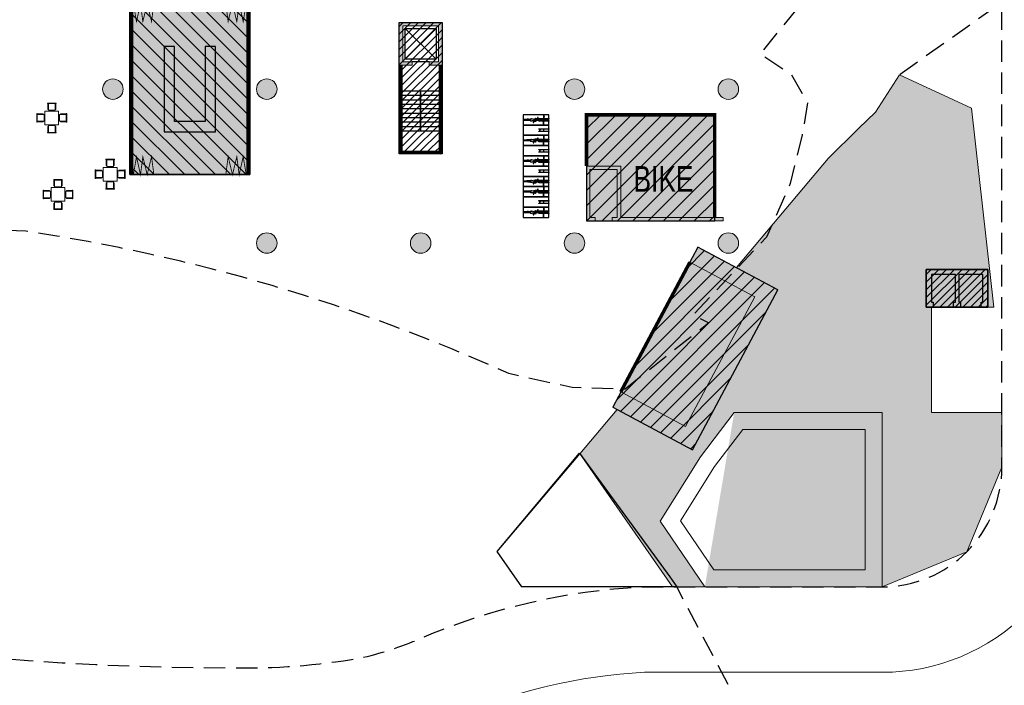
# Model space of a CAD drawing. Header units: millimetres. Extents: x -1402 to -179, y -280 to 6164.
# Tile 22 of 212: x -462 to -404, y 93 to 132. Entities that reach past the tile are written whole.
import ezdxf
from ezdxf.xclip import XClip

# ---------------------------------------------------------------- set-up
doc = ezdxf.new("R2010")
doc.units = ezdxf.units.MM
doc.header["$XCLIPFRAME"] = 0
doc.linetypes.add('AJN-Projection', pattern=[0.375, 0.25, -0.125])
doc.layers.get('0').update_dxf_attribs({"linetype": 'CONTINUOUS'})
doc.layers.get('DEFPOINTS').update_dxf_attribs({"linetype": 'CONTINUOUS'})
for name, color, linetype, lineweight in [('AJN-2-POT 120', 2, 'CONTINUOUS', 20), ('AJN-2-SBT-C', 2, 'CONTINUOUS', 20), ('AJN-4-VIT-C', 130, 'CONTINUOUS', 30), ('AJN-5-ASC-C', 230, 'CONTINUOUS', 30), ('AJN-7-500-A', 10, 'CONTINUOUS', 18), ('AJN-8-252-H', 252, 'CONTINUOUS', 20), ('AJN-9-CIRCULATION-CAR', 251, 'CONTINUOUS', 5)]:
    doc.layers.add(name, color=color, linetype=linetype, lineweight=lineweight)
for name, color, linetype, true_color in [('AJN-2-SBT-H', 7, 'CONTINUOUS', 0x6e6e6e), ('AJN-8-254-H-CLAIR', 7, 'CONTINUOUS', 0xededed), ('AJN-9-SRF-FORT-CIRCULATION 100%', 7, 'CONTINUOUS', 0xd100d1), ('AJN-9-SRF-FORT-VILLAGE HOUSING', 7, 'CONTINUOUS', 0xebc850), ('AJN-9-SRF-MARINHORIZON-CIRUCLATION 100 %', 7, 'CONTINUOUS', 0xd100d1), ('AJN-9-SRF-MARINHORIZON-RETAIL', 7, 'CONTINUOUS', 0xde2128), ('AJN-9-SRF-MARINHORIZON-SERVICE', 7, 'CONTINUOUS', 0x645418)]:
    doc.layers.add(name, color=color, linetype=linetype, true_color=true_color)
for name, color, linetype in [('AJN-2-SBT-P', 251, 'AJN-Projection'), ('AJN-2-SBT-V', 51, 'CONTINUOUS'), ('AJN-3-MEX-V', 141, 'CONTINUOUS'), ('AJN-8-251-H', 251, 'CONTINUOUS'), ('AJN-8-254-H', 254, 'CONTINUOUS')]:
    doc.layers.add(name, color=color, linetype=linetype)
doc.styles.get("Standard").update_dxf_attribs({"font": 'rs.shx', "bigfont": 'hztxt.shx'})

# ---------------------------------------------------------------- blocks, each defined once
blk = doc.blocks.new('1.20diam')
at = {"layer": 'AJN-2-SBT-H'}
h = blk.add_hatch(color=256, dxfattribs=at)
h.dxf.hatch_style = 1
edge = h.paths.add_edge_path()
edge.add_arc((0, 0), 0.6, 0, 360)
at = {"layer": 'AJN-2-POT 120', "linetype": 'Continuous'}
blk.add_circle((0, 0), 0.6, dxfattribs=at)
blk = doc.blocks.new('A$C3204046C')
at = {"layer": 'AJN-2-SBT-H'}
h = blk.add_hatch(color=256, dxfattribs=at)
h.dxf.hatch_style = 1
h.paths.add_polyline_path([(2, 0.2), (2, 3.2), (0, 3.2), (0, 0), (0.5, 0), (0.5, 0.2), (0.2, 0.2), (0.2, 3), (1.8, 3), (1.8, 0.2), (1.5, 0.2), (1.5, 0), (8, 0), (8, 0.2)])
at = {"layer": 'AJN-8-254-H-CLAIR'}
h = blk.add_hatch(color=256, dxfattribs=at)
h.dxf.hatch_style = 1
h.paths.add_polyline_path([(7.5, 6.2), (0, 6.2), (0, 3.2), (2, 3.2), (2, 0.2), (7.5, 0.2)])
h.paths.add_polyline_path([(1.8, 3), (0.2, 3), (0.2, 0.2), (0.5, 0.2), (0.5, 0), (1.5, 0), (1.5, 0.2), (1.8, 0.2)])
at = {"layer": 'AJN-9-SRF-MARINHORIZON-SERVICE'}
h = blk.add_hatch(dxfattribs=at)
h.set_pattern_fill('ANSI31', color=256, scale=0.2, angle=-17.1663)
h.set_pattern_definition([(45, (-18.75, 34.7), (-0.449013, 0.449013), [])])
h.paths.add_polyline_path([(7.5, 0), (7.5, 6.2), (0, 6.2), (0, 0)])
at = {"layer": 'AJN-2-SBT-C', "flags": 128}
blk.add_lwpolyline([(0.2, 3), (0.2, 0.2), (0.5, 0.2), (0.5, 0), (0, 0), (0, 3.2), (2, 3.2), (2, 0.2), (8, 0.2), (8, 0), (1.5, 0), (1.5, 0.2), (1.8, 0.2), (1.8, 3)], close=True, dxfattribs=at)
at = {"layer": 'AJN-2-SBT-V'}
blk.add_line((0.5, 0), (1.5, 0), dxfattribs=at)
at = {"layer": 'AJN-3-MEX-V', "color": 132, "lineweight": 0, "ltscale": 1.5, "const_width": 0.2}
blk.add_lwpolyline([(0, 3.2), (0, 6.2), (7.5, 6.2), (7.5, 0.2)], dxfattribs=at)
at = {"layer": 'AJN-9-SRF-MARINHORIZON-SERVICE'}
blk.add_lwpolyline([(7.5, 6.2), (0, 6.2), (0, 0), (7.5, 0)], close=True, dxfattribs=at)
at = {"layer": 'AJN-7-500-A', "insert": (4.5, 1.7), "char_height": 1.5, "attachment_point": 8}
blk.add_mtext_dynamic_manual_height_columns('{\\fSwis721 LtCn BT|b0|i0|c0|p34;BIKE }', width=13.66556, gutter_width=35.694, heights=[0], dxfattribs=at)
blk = doc.blocks.new('B1')
at = {"color": 0}
for points in [[(0, 57), (0, 77), (-562, 77, 1), (-562, 57)], [(0, -77), (0, -57), (-562, -57, 1), (-562, -77)]]:
    blk.add_lwpolyline(points, format="xyb", close=True, dxfattribs=at)
for points in [[(-506, 57), (-506, -57)], [(-496, 57), (-496, -57)], [(-286, 57), (-286, -57)], [(-276, 57), (-276, -57)], [(-5, 57), (-5, -57)], [(0, 58), (0, -58)]]:
    blk.add_lwpolyline(points, dxfattribs=at)
blk = doc.blocks.new('bicycle')
for p, q in [((7365.163, -8018.011), (7365.163, -8018.051)), ((7365.163, -8018.011), (7365.168, -8018.011)), ((7365.168, -8018.011), (7365.168, -8018.051)), ((7365.307, -8017.96), (7365.307, -8018.021)), ((7365.307, -8017.96), (7365.322, -8017.96)), ((7365.322, -8017.96), (7365.322, -8018.021)), ((7365.327, -8017.919), (7365.357, -8017.919)), ((7365.327, -8017.919), (7365.327, -8018.021)), ((7365.332, -8017.76), (7365.332, -8017.919)), ((7365.387, -8017.919), (7365.357, -8017.919)), ((7365.382, -8017.76), (7365.382, -8017.919)), ((7365.387, -8017.919), (7365.387, -8018.021)), ((7365.391, -8017.96), (7365.391, -8018.021)), ((7365.406, -8017.96), (7365.391, -8017.96)), ((7365.406, -8017.96), (7365.406, -8018.021)), ((7365.55, -8018.011), (7365.545, -8018.011)), ((7365.545, -8018.011), (7365.545, -8018.051)), ((7365.55, -8018.011), (7365.55, -8018.051)), ((7365.077, -8018.021), (7365.077, -8018.041)), ((7365.077, -8018.021), (7365.163, -8018.021)), ((7365.077, -8018.041), (7365.163, -8018.041)), ((7365.163, -8018.051), (7365.168, -8018.051)), ((7365.168, -8018.021), (7365.357, -8018.021)), ((7365.168, -8018.041), (7365.357, -8018.041)), ((7365.277, -8018.491), (7365.287, -8018.491)), ((7365.277, -8018.511), (7365.277, -8018.491)), ((7365.277, -8018.511), (7365.287, -8018.511)), ((7365.287, -8018.481), (7365.297, -8018.481)), ((7365.287, -8018.645), (7365.287, -8018.481)), ((7365.297, -8018.645), (7365.297, -8018.481)), ((7365.297, -8018.491), (7365.327, -8018.491)), ((7365.297, -8018.511), (7365.327, -8018.511)), ((7365.307, -8018.041), (7365.307, -8018.082)), ((7365.322, -8018.041), (7365.322, -8018.077)), ((7365.327, -8018.041), (7365.327, -8018.09)), ((7365.327, -8018.113), (7365.327, -8018.613)), ((7365.337, -8018.116), (7365.337, -8018.161)), ((7365.342, -8018.097), (7365.347, -8018.097)), ((7365.347, -8018.041), (7365.347, -8018.132)), ((7365.545, -8018.021), (7365.357, -8018.021)), ((7365.545, -8018.041), (7365.357, -8018.041)), ((7365.367, -8018.041), (7365.367, -8018.132)), ((7365.371, -8018.097), (7365.367, -8018.097)), ((7365.377, -8018.116), (7365.377, -8018.161)), ((7365.387, -8018.041), (7365.387, -8018.09)), ((7365.387, -8018.113), (7365.387, -8018.617)), ((7365.397, -8018.491), (7365.387, -8018.491)), ((7365.397, -8018.511), (7365.387, -8018.511)), ((7365.391, -8018.041), (7365.391, -8018.077)), ((7365.407, -8018.401), (7365.397, -8018.401)), ((7365.397, -8018.401), (7365.397, -8018.601)), ((7365.406, -8018.041), (7365.406, -8018.082)), ((7365.407, -8018.401), (7365.407, -8018.601)), ((7365.417, -8018.491), (7365.407, -8018.491)), ((7365.417, -8018.511), (7365.407, -8018.511)), ((7365.417, -8018.358), (7365.417, -8018.521)), ((7365.427, -8018.358), (7365.417, -8018.358)), ((7365.427, -8018.521), (7365.417, -8018.521)), ((7365.427, -8018.358), (7365.427, -8018.521)), ((7365.43, -8018.368), (7365.427, -8018.368)), ((7365.43, -8018.388), (7365.427, -8018.388)), ((7365.437, -8018.491), (7365.427, -8018.491)), ((7365.437, -8018.511), (7365.427, -8018.511)), ((7365.43, -8018.398), (7365.43, -8018.358)), ((7365.43, -8018.358), (7365.5, -8018.358)), ((7365.5, -8018.398), (7365.43, -8018.398)), ((7365.437, -8018.491), (7365.437, -8018.511)), ((7365.5, -8018.358), (7365.5, -8018.398)), ((7365.55, -8018.051), (7365.545, -8018.051)), ((7365.637, -8018.021), (7365.55, -8018.021)), ((7365.637, -8018.041), (7365.55, -8018.041)), ((7365.637, -8018.021), (7365.637, -8018.041)), ((7365.213, -8018.605), (7365.284, -8018.605)), ((7365.213, -8018.645), (7365.213, -8018.605)), ((7365.284, -8018.645), (7365.213, -8018.645)), ((7365.284, -8018.605), (7365.284, -8018.645)), ((7365.284, -8018.615), (7365.287, -8018.615)), ((7365.284, -8018.635), (7365.287, -8018.635)), ((7365.287, -8018.645), (7365.297, -8018.645)), ((7365.292, -8018.758), (7365.294, -8018.779)), ((7365.327, -8018.611), (7365.296, -8018.724)), ((7365.327, -8018.823), (7365.327, -8018.967)), ((7365.327, -8018.967), (7365.357, -8018.967)), ((7365.332, -8018.967), (7365.332, -8019.182)), ((7365.333, -8018.825), (7365.348, -8018.828)), ((7365.364, -8018.828), (7365.348, -8018.828)), ((7365.356, -8018.589), (7365.355, -8018.589)), ((7365.356, -8018.589), (7365.358, -8018.589)), ((7365.387, -8018.967), (7365.357, -8018.967)), ((7365.379, -8018.825), (7365.364, -8018.828)), ((7365.382, -8018.967), (7365.382, -8019.182)), ((7365.392, -8019.027), (7365.382, -8019.027)), ((7365.385, -8018.611), (7365.417, -8018.724)), ((7365.387, -8018.823), (7365.387, -8018.967)), ((7365.392, -8018.907), (7365.387, -8018.907)), ((7365.392, -8018.907), (7365.392, -8019.027)), ((7365.399, -8018.927), (7365.392, -8018.927)), ((7365.399, -8019.007), (7365.392, -8019.007)), ((7365.407, -8018.601), (7365.397, -8018.601)), ((7365.399, -8018.927), (7365.399, -8019.007)), ((7365.42, -8018.758), (7365.419, -8018.779))]:
    blk.add_line(p, q)
blk.add_circle((7365.357, -8018.161), 0.02)
blk.add_circle((7365.357, -8018.161), 0.02)
for centre, radius, start, end in [((7365.357, -8017.76), 0.025, 0, 180), ((7365.342, -8018.082), 0.035, 180, 261.3634), ((7365.342, -8018.077), 0.02, 180, 270), ((7365.357, -8018.118), 0.02, 119.99715, 174.3527), ((7365.357, -8018.129), 0.0103, 194.64529, 345.35471), ((7365.357, -8018.118), 0.02, 5.6473, 60.00285), ((7365.371, -8018.077), 0.02, 270, 0), ((7365.371, -8018.082), 0.035, 278.6366, 0), ((7365.392, -8018.751), 0.1, 164.42973, 183.87658), ((7365.344, -8018.776), 0.05, 183.87658, 257.85701), ((7365.356, -8018.619), 0.03, 92.82692, 164.42973), ((7365.356, -8018.619), 0.03, 15.57027, 87.17308), ((7365.369, -8018.776), 0.05, 282.14299, 356.12342), ((7365.32, -8018.751), 0.1, 356.12342, 15.57027), ((7365.357, -8019.182), 0.025, 180, 0)]:
    blk.add_arc(centre, radius, start, end)
blk = doc.blocks.new('A$C2F61343D')
at = {"layer": 'AJN-8-251-H', "flags": 128}
for points in [[(0, 6), (1.5, 6), (1.5, 5.4), (0, 5.4)], [(0, 5.4), (1.5, 5.4), (1.5, 4.8), (0, 4.8)], [(0, 4.8), (1.5, 4.8), (1.5, 4.2), (0, 4.2)], [(0, 4.2), (1.5, 4.2), (1.5, 3.6), (0, 3.6)], [(0, 3.6), (1.5, 3.6), (1.5, 3), (0, 3)], [(0, 3), (1.5, 3), (1.5, 2.4), (0, 2.4)], [(0, 2.4), (1.5, 2.4), (1.5, 1.8), (0, 1.8)], [(0, 1.8), (1.5, 1.8), (1.5, 1.2), (0, 1.2)], [(0, 1.2), (1.5, 1.2), (1.5, 0.6), (0, 0.6)], [(0, 0.6), (1.5, 0.6), (1.5, 0), (0, 0)]]:
    blk.add_lwpolyline(points, close=True, dxfattribs=at)
at = {"layer": 'AJN-8-251-H', "xscale": 0.001038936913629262, "yscale": 0.001038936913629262, "zscale": 0.001038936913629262, "rotation": 180.0000026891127}
for p in [(0, 5.7), (0, 5.7), (0, 5.1), (0, 4.5), (0, 3.9), (0, 3.3), (0, 2.7), (0, 2.1), (0, 1.5), (0, 0.9), (0, 0.3)]:
    blk.add_blockref('B1', p, dxfattribs=at)
at = {"layer": 'AJN-8-251-H', "rotation": 90.00000268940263}
for p in [(-8017.729, -7359.657), (-8017.729, -7360.857), (-8017.729, -7362.057), (-8017.729, -7363.257), (-8017.729, -7363.857), (-8017.729, -7365.057)]:
    blk.add_blockref('bicycle', p, dxfattribs=at)
blk = doc.blocks.new('table ext 1')
at = {"lineweight": 0, "ltscale": 0.1}
for p, q in [((-6648.44, -1492.046), (-6648.44, -1492.071)), ((-6648.44, -1492.071), (-6648.44, -1492.046)), ((-6648.44, -1492.046), (-6647.94, -1492.046)), ((-6647.94, -1492.071), (-6648.44, -1492.071)), ((-6648.428, -1492.071), (-6648.428, -1492.416)), ((-6648.403, -1492.416), (-6648.403, -1492.071)), ((-6648.39, -1492.071), (-6648.39, -1492.471)), ((-6647.99, -1492.471), (-6647.99, -1492.071)), ((-6647.978, -1492.416), (-6647.978, -1492.071)), ((-6647.953, -1492.071), (-6647.953, -1492.416)), ((-6647.94, -1492.046), (-6647.94, -1492.071)), ((-6647.94, -1492.071), (-6647.94, -1492.046)), ((-6649.061, -1492.667), (-6649.036, -1492.667)), ((-6649.036, -1492.667), (-6649.061, -1492.667)), ((-6649.061, -1492.667), (-6649.061, -1493.167)), ((-6649.036, -1493.167), (-6649.036, -1492.667)), ((-6649.036, -1492.679), (-6648.691, -1492.679)), ((-6648.691, -1492.704), (-6649.036, -1492.704)), ((-6649.036, -1492.717), (-6648.636, -1492.717)), ((-6648.691, -1492.679), (-6648.691, -1492.704)), ((-6648.636, -1492.717), (-6648.636, -1493.117)), ((-6647.79, -1492.517), (-6648.59, -1492.517)), ((-6648.59, -1492.517), (-6648.59, -1493.317)), ((-6648.428, -1492.416), (-6648.403, -1492.416)), ((-6648.39, -1492.471), (-6647.99, -1492.471)), ((-6647.953, -1492.416), (-6647.978, -1492.416)), ((-6647.79, -1493.317), (-6647.79, -1492.517)), ((-6647.344, -1492.717), (-6647.744, -1492.717)), ((-6647.744, -1492.717), (-6647.744, -1493.117)), ((-6647.344, -1492.679), (-6647.69, -1492.679)), ((-6647.69, -1492.679), (-6647.69, -1492.704)), ((-6647.69, -1492.704), (-6647.344, -1492.704)), ((-6647.344, -1493.167), (-6647.344, -1492.667)), ((-6647.319, -1492.667), (-6647.344, -1492.667)), ((-6647.344, -1492.667), (-6647.319, -1492.667)), ((-6647.319, -1492.667), (-6647.319, -1493.167)), ((-6649.061, -1493.167), (-6649.036, -1493.167)), ((-6649.036, -1493.167), (-6649.061, -1493.167)), ((-6648.636, -1493.117), (-6649.036, -1493.117)), ((-6648.691, -1493.129), (-6649.036, -1493.129)), ((-6649.036, -1493.154), (-6648.691, -1493.154)), ((-6648.691, -1493.154), (-6648.691, -1493.129)), ((-6648.59, -1493.317), (-6647.79, -1493.317)), ((-6648.39, -1493.763), (-6648.39, -1493.363)), ((-6648.39, -1493.363), (-6647.99, -1493.363)), ((-6647.99, -1493.363), (-6647.99, -1493.763)), ((-6647.744, -1493.117), (-6647.344, -1493.117)), ((-6647.69, -1493.154), (-6647.69, -1493.129)), ((-6647.69, -1493.129), (-6647.344, -1493.129)), ((-6647.344, -1493.154), (-6647.69, -1493.154)), ((-6647.319, -1493.167), (-6647.344, -1493.167)), ((-6647.344, -1493.167), (-6647.319, -1493.167)), ((-6647.94, -1493.763), (-6648.44, -1493.763)), ((-6648.44, -1493.788), (-6648.44, -1493.763)), ((-6648.44, -1493.763), (-6648.44, -1493.788)), ((-6648.44, -1493.788), (-6647.94, -1493.788)), ((-6648.428, -1493.763), (-6648.428, -1493.418)), ((-6648.428, -1493.418), (-6648.403, -1493.418)), ((-6648.403, -1493.418), (-6648.403, -1493.763)), ((-6647.953, -1493.418), (-6647.978, -1493.418)), ((-6647.978, -1493.418), (-6647.978, -1493.763)), ((-6647.953, -1493.763), (-6647.953, -1493.418)), ((-6647.94, -1493.788), (-6647.94, -1493.763)), ((-6647.94, -1493.763), (-6647.94, -1493.788))]:
    blk.add_line(p, q, dxfattribs=at)
blk = doc.blocks.new('AJN-929-MASSE ROUTE')
at = {"layer": 'AJN-9-CIRCULATION-CAR', "flags": 128}
blk.add_lwpolyline([(-513.035, 101.643, 0.10214), (-449.317, 88.623, 0.048946), (-440.856, 89.274, 0.049523), (-436.263, 90.741, -0.088913), (-425.134, 93.354), (-411.228, 93.354, 0.414214), (-399.228, 105.354), (-399.228, 134.835, 0.035319), (-399.347, 136.524, 0.081642), (-404.788, 153.857, 0.283157), (-415.502, 160.454), (-519.359, 160.454, 0.504952), (-530.825, 144.912), (-519.771, 109.13, 0.219964)], format="xyb", close=True, dxfattribs=at)
at = {"layer": 'DEFPOINTS', "linetype": 'AJN-Projection', "ltscale": 5, "flags": 128}
blk.add_lwpolyline([(-511.065, 106.238, 0.102235), (-449.268, 93.623, 0.048719), (-441.814, 94.183, 0.048409), (-438.247, 95.33, -0.089843), (-425.262, 98.354), (-411.228, 98.354, 0.414214), (-404.228, 105.354), (-404.228, 134.835, 0.035319), (-404.297, 135.82, 0.081642), (-409.252, 151.606, 0.283157), (-415.502, 155.454), (-519.359, 155.454, 0.504952), (-526.047, 146.388), (-514.994, 110.606, 0.219964), (-511.065, 106.238, 0.219964)], format="xyb", dxfattribs=at)
blk = doc.blocks.new('A$C46E24FA1')
at = {"layer": 'AJN-2-SBT-V', "linetype": 'Continuous'}
for p, q in [((0, 2.34), (1.25, 2.34)), ((0, 0), (0, 2.34)), ((1.25, 2.34), (1.25, 0)), ((0, 2.08), (1.25, 2.08)), ((0, 1.82), (1.25, 1.82)), ((0, 1.56), (1.25, 1.56)), ((0, 1.3), (1.25, 1.3)), ((0, 1.04), (1.25, 1.04)), ((0, 0.78), (1.25, 0.78)), ((0, 0.52), (1.25, 0.52)), ((0, 0.26), (1.25, 0.26)), ((0, 0), (1.25, 0))]:
    blk.add_line(p, q, dxfattribs=at)
blk = doc.blocks.new('A$C479E281D')
at = {"layer": 'AJN-2-SBT-H'}
h = blk.add_hatch(color=256, dxfattribs=at)
h.dxf.hatch_style = 1
h.paths.add_polyline_path([(-1.25, -2.5), (-0.5, -2.5), (-0.5, -2.3), (-1.05, -2.3), (-1.05, -0.2), (1.05, -0.2), (1.05, -2.3), (0.5, -2.3), (0.5, -2.5), (1.25, -2.5), (1.25, 0), (-1.25, 0)])
at = {"layer": 'AJN-9-SRF-MARINHORIZON-CIRUCLATION 100 %'}
h = blk.add_hatch(dxfattribs=at)
h.set_pattern_fill('ANSI31', color=256, scale=0.1, angle=162.8337)
h.set_pattern_definition([(225, (-4293.268, 2576.9834), (0.224506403, -0.224506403), [])])
h.paths.add_polyline_path([(1.25, 0), (-1.25, 0), (-1.25, -7.69), (1.25, -7.69)])
at = {"layer": 'AJN-2-SBT-C', "flags": 128}
blk.add_lwpolyline([(0.5, -2.3), (1.05, -2.3), (1.05, -0.2), (-1.05, -0.2), (-1.05, -2.3), (-0.5, -2.3), (-0.5, -2.5), (-1.25, -2.5), (-1.25, 0), (1.25, 0), (1.25, -2.5), (0.5, -2.5)], close=True, dxfattribs=at)
at = {"layer": 'AJN-2-SBT-V'}
blk.add_line((0.5, -2.3), (-0.5, -2.3), dxfattribs=at)
at = {"layer": 'AJN-2-SBT-V', "flags": 128}
blk.add_lwpolyline([(-1.25, -6.34), (1.25, -6.34), (1.25, -7.59), (-1.25, -7.59)], close=True, dxfattribs=at)
at = {"layer": 'AJN-3-MEX-V', "color": 132, "const_width": 0.2, "flags": 128}
blk.add_lwpolyline([(1.15, -2.5), (1.15, -7.59), (-1.15, -7.59), (-1.15, -2.5)], dxfattribs=at)
at = {"layer": 'AJN-5-ASC-C'}
for p, q in [((-0.9, -2.15), (0.9, -0.35)), ((0.9, -2.15), (-0.9, -0.35))]:
    blk.add_line(p, q, dxfattribs=at)
blk.add_lwpolyline([(-0.9, -2.15), (-0.9, -0.35), (0.9, -0.35), (0.9, -2.15)], close=True, dxfattribs=at)
at = {"layer": 'AJN-9-SRF-MARINHORIZON-CIRUCLATION 100 %'}
blk.add_lwpolyline([(1.25, -7.69), (-1.25, -7.69), (-1.25, 0), (1.25, 0)], close=True, dxfattribs=at)
at = {"linetype": 'Continuous', "xscale": -1, "rotation": 180}
for p in [(-1.25, -4), (0, -4)]:
    blk.add_blockref('A$C46E24FA1', p, dxfattribs=at)
blk = doc.blocks.new('A$C766323D4')
at = {"layer": 'AJN-8-254-H-CLAIR'}
h = blk.add_hatch(color=256, dxfattribs=at)
h.dxf.hatch_style = 1
h.paths.add_polyline_path([(0, 7), (10, 7), (10, 0), (0, 0)])
at = {"layer": 'AJN-9-SRF-MARINHORIZON-RETAIL'}
h = blk.add_hatch(dxfattribs=at)
h.set_pattern_fill('ANSI31', color=256, scale=0.2)
h.set_pattern_definition([(45, (-4.5, 0), (-0.449013, 0.449013), [])])
h.paths.add_polyline_path([(0, 0), (0, 7), (10, 7), (10, 0)])
at = {"layer": 'AJN-3-MEX-V', "color": 132, "const_width": 0.2, "flags": 128}
for points in [[(0, 6.9), (10, 6.9)], [(0, 0.1), (10, 0.1)]]:
    blk.add_lwpolyline(points, dxfattribs=at)
at = {"layer": 'AJN-3-MEX-V', "color": 132, "lineweight": 0, "ltscale": 1.5, "const_width": 0.05}
for points in [[(0, 6.8), (1.046, 6.62), (0, 6.386), (1.046, 6.248), (0, 5.994), (1.046, 5.74), (0, 5.603)], [(10, 6.8), (8.954, 6.62), (10, 6.386), (8.954, 6.248), (10, 5.994), (8.954, 5.74), (10, 5.603)], [(0, 0.2), (1.046, 0.38), (0, 0.614), (1.046, 0.752), (0, 1.006), (1.046, 1.26), (0, 1.397)], [(10, 0.2), (8.954, 0.38), (10, 0.614), (8.954, 0.752), (10, 1.006), (8.954, 1.26), (10, 1.397)]]:
    blk.add_lwpolyline(points, dxfattribs=at)
at = {"layer": 'AJN-8-251-H'}
for points in [[(0, 7), (10, 7), (10, 0), (0, 0)], [(2.5, 2), (7.5, 2), (7.5, 5), (2.5, 5), (2.5, 4.4), (6.9, 4.4), (6.9, 2.6), (2.5, 2.6)]]:
    blk.add_lwpolyline(points, close=True, dxfattribs=at)
at = {"layer": 'AJN-9-SRF-MARINHORIZON-RETAIL'}
blk.add_lwpolyline([(10, 0), (10, 7), (0, 7), (0, 0)], close=True, dxfattribs=at)
blk = doc.blocks.new('929-CIRC-ELEVATORS-1EXIT')
at = {"layer": 'AJN-2-SBT-H', "linetype": 'Continuous'}
h = blk.add_hatch(color=256, dxfattribs=at)
h.dxf.hatch_style = 1
h.paths.add_polyline_path([(0, 2.2), (0, 0), (0.4, 0), (0.4, 0.3), (0.3, 0.3), (0.3, 1.9), (1.7, 1.9), (1.7, 0.3), (1.6, 0.3), (1.6, 0), (2, 0), (2, 0.3), (1.9, 0.3), (1.9, 1.9), (3.3, 1.9), (3.3, 0.3), (3.2, 0.3), (3.2, 0), (3.6, 0), (3.6, 2.2)])
at = {"layer": 'AJN-8-254-H', "linetype": 'Continuous'}
h = blk.add_hatch(color=256, dxfattribs=at)
h.dxf.hatch_style = 1
h.paths.add_polyline_path([(1.7, 1.9), (0.3, 1.9), (0.3, 0.3), (0.4, 0.3), (0.4, 0), (1.6, 0), (1.6, 0.3), (1.7, 0.3)])
h = blk.add_hatch(color=256, dxfattribs=at)
h.dxf.hatch_style = 1
h.paths.add_polyline_path([(3.3, 1.9), (1.9, 1.9), (1.9, 0.3), (2, 0.3), (2, 0), (3.2, 0), (3.2, 0.3), (3.3, 0.3)])
at = {"layer": 'AJN-2-SBT-C'}
blk.add_lwpolyline([(3.6, 2.2), (0, 2.2), (0, 0), (0.4, 0), (0.4, 0.3), (0.3, 0.3), (0.3, 1.9), (1.7, 1.9), (1.7, 0.3), (1.6, 0.3), (1.6, 0), (2, 0), (2, 0.3), (1.9, 0.3), (1.9, 1.9), (3.3, 1.9), (3.3, 0.3), (3.2, 0.3), (3.2, 0), (3.6, 0), (3.6, 2.2)], close=True, dxfattribs=at)
at = {"layer": 'AJN-8-254-H', "linetype": 'Continuous', "flags": 128}
for points in [[(0.4, 0), (1.6, 0)], [(2, 0), (3.2, 0)]]:
    blk.add_lwpolyline(points, dxfattribs=at)
at = {"layer": 'DEFPOINTS', "linetype": 'Continuous', "flags": 128}
blk.add_lwpolyline([(0, 2.2), (0, 0), (0.4, 0), (0.4, 0.3), (0.3, 0.3), (0.3, 1.9), (1.7, 1.9), (1.7, 0.3), (1.6, 0.3), (1.6, 0), (2, 0), (2, 0.3), (1.9, 0.3), (1.9, 1.9), (3.3, 1.9), (3.3, 0.3), (3.2, 0.3), (3.2, 0), (3.6, 0), (3.6, 2.2), (0, 2.2)], dxfattribs=at)
blk = doc.blocks.new('VILLAGE 0.00')
at = {"layer": 'AJN-2-SBT-H'}
h = blk.add_hatch(color=256, dxfattribs=at)
h.dxf.hatch_style = 1
h.paths.add_polyline_path([(-408.65, 116.907), (-405.05, 116.907), (-405.05, 114.707), (-404.705, 114.707), (-406.004, 126.341), (-410.221, 128.293), (-411.628, 126.107), (-412.607, 125.146), (-414.393, 123.392), (-419.758, 117.021), (-417.329, 115.726), (-422.318, 106.373), (-426.739, 108.732), (-428.923, 106.139), (-423.491, 98.354), (-422.299, 98.354), (-421.606, 98.354), (-424.217, 102.197), (-421.857, 105.95), (-419.886, 108.555), (-411.228, 108.555), (-411.228, 98.354), (-406.278, 100.404), (-404.228, 105.354), (-404.228, 108.555), (-408.35, 108.555), (-408.35, 114.707), (-408.65, 114.707)])
h = blk.add_hatch(color=256, dxfattribs=at)
h.dxf.hatch_style = 1
h.paths.add_polyline_path([(-419.758, 117.021), (-422.005, 118.22), (-422.476, 117.338), (-418.682, 115.314), (-422.73, 107.726), (-426.524, 109.75), (-426.994, 108.868), (-422.318, 106.373), (-417.329, 115.726)])
h = blk.add_hatch(color=256, dxfattribs=at)
h.dxf.hatch_style = 1
h.paths.add_polyline_path([(-421.606, 98.354), (-411.228, 98.354), (-411.228, 108.555), (-419.886, 108.555)])
at = {"layer": 'AJN-8-254-H-CLAIR', "linetype": 'Continuous'}
h = blk.add_hatch(color=256, dxfattribs=at)
h.dxf.hatch_style = 1
h.paths.add_polyline_path([(-418.682, 115.314), (-422.476, 117.338), (-426.524, 109.75), (-422.73, 107.726)])
at = {"layer": 'AJN-9-SRF-FORT-CIRCULATION 100%'}
h = blk.add_hatch(dxfattribs=at)
h.set_pattern_fill('ANSI31', color=256, scale=0.1)
h.set_pattern_definition([(45, (0, 8.9), (-0.2245064, 0.2245064), [])])
h.paths.add_polyline_path([(-408.65, 114.707), (-405.05, 114.707), (-405.05, 116.907), (-408.65, 116.907)])
at = {"layer": 'AJN-9-SRF-FORT-VILLAGE HOUSING'}
h = blk.add_hatch(dxfattribs=at)
h.set_pattern_fill('ANSI31', color=256, scale=0.2)
h.set_pattern_definition([(45, (0, 8.9), (-0.4490128, 0.4490128), [])])
h.paths.add_polyline_path([(-426.994, 108.868), (-422.318, 106.373), (-417.329, 115.726), (-422.005, 118.22)])
at = {"layer": 'AJN-2-SBT-C'}
blk.add_line((-426.739, 108.732), (-428.923, 106.139), dxfattribs=at)
at = {"layer": 'AJN-2-SBT-C', "linetype": 'Continuous', "flags": 128}
for points in [[(-419.758, 117.021), (-414.393, 123.392), (-412.607, 125.146), (-411.628, 126.107), (-410.221, 128.293)], [(-406.004, 126.341), (-410.221, 128.293)], [(-405.05, 114.707), (-404.705, 114.707), (-406.004, 126.341)], [(-428.939, 106.163), (-423.491, 98.354), (-421.606, 98.354)]]:
    blk.add_lwpolyline(points, dxfattribs=at)
blk.add_lwpolyline([(-422.005, 118.22), (-417.329, 115.726), (-422.318, 106.373), (-426.994, 108.868), (-426.524, 109.75), (-422.73, 107.726), (-418.682, 115.314), (-422.476, 117.338)], close=True, dxfattribs=at)
at = {"layer": 'AJN-2-SBT-C', "flags": 128}
blk.add_lwpolyline([(-426.739, 108.732), (-422.318, 106.373), (-417.329, 115.726), (-419.758, 117.021)], dxfattribs=at)
at = {"layer": 'AJN-2-SBT-C', "linetype": 'Continuous'}
for points in [[(-408.35, 108.555), (-408.35, 114.707)], [(-411.228, 98.354), (-411.228, 108.555), (-419.886, 108.555), (-421.857, 105.95), (-424.217, 102.197), (-421.606, 98.354)], [(-408.35, 108.555), (-404.228, 108.555), (-404.228, 105.354), (-406.278, 100.404), (-411.228, 98.354)], [(-412.228, 99.354), (-412.228, 107.555), (-419.388, 107.555), (-421.033, 105.381), (-423.023, 102.218), (-421.077, 99.354)], [(-421.077, 99.354), (-412.228, 99.354)], [(-421.606, 98.354), (-411.228, 98.354)]]:
    blk.add_lwpolyline(points, dxfattribs=at)
at = {"layer": 'AJN-2-SBT-P', "ltscale": 5}
blk.add_line((-390.786, 142.018), (-410.221, 128.293), dxfattribs=at)
blk.add_lwpolyline([(-415.886, 84.354), (-423.248, 98.354)], dxfattribs=at)
at = {"layer": 'AJN-4-VIT-C', "linetype": 'Continuous', "const_width": 0.2, "flags": 128}
blk.add_lwpolyline([(-426.524, 109.75), (-422.476, 117.338)], dxfattribs=at)
at = {"layer": 'AJN-8-252-H', "lineweight": -3}
blk.add_line((-432.312, 98.354), (-433.747, 100.411), dxfattribs=at)
at = {"layer": 'AJN-8-252-H', "linetype": 'Continuous', "flags": 128}
blk.add_lwpolyline([(-423.491, 98.354), (-432.312, 98.354), (-433.747, 100.411), (-428.923, 106.139)], dxfattribs=at)
at = {"layer": 'AJN-8-254-H-CLAIR', "color": 6, "flags": 128}
blk.add_lwpolyline([(-433.747, 100.411), (-428.939, 106.163), (-423.661, 98.937), (-423.248, 98.354), (-432.312, 98.354)], close=True, dxfattribs=at)
at = {"layer": 'AJN-9-SRF-FORT-CIRCULATION 100%'}
blk.add_lwpolyline([(-408.65, 114.707), (-405.05, 114.707), (-405.05, 116.907), (-408.65, 116.907)], close=True, dxfattribs=at)
at = {"layer": 'AJN-9-SRF-FORT-VILLAGE HOUSING', "flags": 128}
blk.add_lwpolyline([(-426.994, 108.868), (-422.318, 106.373), (-417.329, 115.726), (-422.005, 118.22)], close=True, dxfattribs=at)
at = {"linetype": 'Continuous', "xscale": -1}
blk.add_blockref('929-CIRC-ELEVATORS-1EXIT', (-405.05, 114.707), dxfattribs=at)

msp = doc.modelspace()

# ---------------------------------------------------------------- linework, layer by layer
at = {"layer": 'AJN-2-SBT-P', "ltscale": 5, "flags": 128}
msp.add_lwpolyline([(-520.676, 126.937), (-521.228, 132.436), (-521.228, 155.454), (-405.976, 155.454), (-407.256, 138.454), (-409.736, 137.589), (-409.883, 135.44), (-415.147, 135.404), (-415.575, 132.954), (-418.362, 129.521), (-416.56, 128.318), (-415.601, 126.657), (-415.912, 124.776), (-416.612, 121.946), (-417.997, 118.802), (-422.301, 114.255), (-421.371, 113.786), (-426.271, 109.918), (-429.371, 110.001), (-433.074, 110.822, 0.0693), (-461.329, 119.148, 0.0575), (-478.522, 118.017, -0.104306), (-514.06, 117.022, 0.288306)], format="xyb", close=True, dxfattribs=at)

# ---------------------------------------------------------------- block references
ref = msp.add_blockref('AJN-929-MASSE ROUTE', (0, 0))
XClip(ref).set_block_clipping_path([(-829.7536975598, -279.5458324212), (-250.3914975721, 214.8546593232)])
ref = msp.add_blockref('VILLAGE 0.00', (0, 0))
XClip(ref).set_block_clipping_path([(-385.6608532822, 161.2708156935), (-396.4487420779, 162.0702401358), (-399.5822066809, 162.0737247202), (-404.5592230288, 161.9548026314), (-406.3471408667, 162.0701328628), (-410.2354652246, 162.2170042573), (-414.1244942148, 162.3639022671), (-417.8565137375, 162.5048696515), (-419.8186386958, 162.5789838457), (-424.2029751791, 162.6963480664), (-430.7329854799, 162.803790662), (-432.9726340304, 162.848200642), (-438.6557261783, 163.0838248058), (-446.3492318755, 163.402801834), (-450.9945320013, 163.5971387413), (-452.8935315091, 163.6217962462), (-458.6050533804, 163.6971216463), (-466.3263016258, 163.7989519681), (-475.0682232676, 163.8748528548), (-480.8446134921, 163.8976170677), (-486.7104473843, 163.9207337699), (-493.2538970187, 163.8583237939), (-503.2741676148, 163.656948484), (-508.6718693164, 163.5484719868), (-514.4674861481, 163.4319986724), (-519.3978180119, 163.3235647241), (-522.8727993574, 163.2403812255), (-528.0328505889, 163.1320024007), (-532.6230184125, 163.0551307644), (-538.4653241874, 163.1438606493), (-544.7873582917, 162.4714673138), (-548.8842307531, 162.2904464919), (-550.731783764, 162.2148483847), (-554.5838173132, 162.057231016), (-560.10623646, 161.8934090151), (-563.870560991, 161.7677397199), (-568.0312107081, 161.4266334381), (-571.8413346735, 161.1179010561), (-577.586290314, 160.6523902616), (-585.2830575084, 160.0287251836), (-589.1066534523, 159.7189011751), (-592.9460432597, 159.4077973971), (-597.6497304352, 159.0266600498), (-601.411003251, 158.5608694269), (-605.1832853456, 158.0937154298), (-608.9811448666, 157.6233939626), (-610.9189722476, 157.3834162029), (-612.7981530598, 157.1621021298), (-614.7177716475, 156.9129783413), (-616.6212367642, 156.6772559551), (-618.5250564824, 156.4414896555), (-620.4414612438, 156.2041648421), (-624.2503464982, 155.7324779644), (-624.6954922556, 155.6291279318), (-626.8973120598, 155.2102774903), (-628.7209430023, 154.8234161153), (-630.6348667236, 154.4174002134), (-632.4190100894, 154.0389156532), (-634.3427333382, 153.6308209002), (-636.2958620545, 153.2164881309), (-638.1979508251, 152.8129828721), (-639.9880201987, 152.4332411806), (-641.8962975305, 152.0284230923), (-643.7374544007, 151.6378438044), (-645.4893456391, 151.2662011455), (-647.4403967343, 150.852309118), (-649.401836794, 150.4362131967), (-651.2801234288, 150.0377572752), (-652.0511223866, 149.8636865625), (-653.30650346, 149.5244860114), (-656.1830043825, 148.715639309), (-659.4749600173, 147.7899704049), (-661.3207441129, 147.2709521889), (-665.6953747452, 146.0408446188), (-670.8552408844, 144.5899357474), (-676.414739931, 143.0266536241), (-681.743168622, 141.4903526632), (-687.1055278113, 139.8945571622), (-691.2185810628, 138.6790788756), (-694.5550328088, 137.6891821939), (-698.2454736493, 136.5942599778), (-703.1448318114, 135.0922609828), (-705.4442357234, 134.2090412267), (-710.5240815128, 132.2200926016), (-715.1363151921, 130.3014764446), (-719.4438570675, 128.5367675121), (-722.4950357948, 127.3487261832), (-724.143686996, 126.4882054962), (-726.392128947, 125.3803738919), (-732.0415379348, 123.7378919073), (-736.574164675, 121.1785250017), (-740.909718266, 119.2097836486), (-746.4276968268, 116.6504191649), (-749.8644811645, 115.221784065), (-754.3353266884, 112.7971738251), (-765.3208293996, 106.4166192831), (-773.8793028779, 101.0569524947), (-783.4769755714, 94.0098825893), (-785.9053023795, 87.3580498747), (-785.577219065, 82.9826455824), (-779.6016890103, 72.2240050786), (-774.4032194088, 64.1132946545), (-770.9598076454, 58.7450201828), (-764.1540881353, 48.2727202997), (-759.7065812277, 41.6739747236), (-756.4502605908, 36.8121454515), (-753.1055995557, 31.769981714), (-747.5052165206, 23.4622896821), (-742.4073957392, 15.3571791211), (-739.5699916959, 12.2299300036), (-737.2850765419, 9.2770084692), (-736.7488876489, 7.5995148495), (-728.1359285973, -5.2317022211), (-726.836133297, -7.094867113), (-726.1532118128, -8.5019898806), (-725.3849251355, -9.482710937), (-724.5761915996, -10.6740133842), (-724.0261309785, -11.2707597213), (-718.6429241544, -19.3505886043), (-713.6669734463, -26.8264530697), (-708.440901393, -34.6995184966), (-704.2163303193, -41.1394723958), (-608.8972892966, 9.3724680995), (-526.6476892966, 37.7212680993), (-430.2313892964, 57.6950680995), (-388.6950892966, 76.7467680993)])
at = {"rotation": 269.9999999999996}
msp.add_blockref('A$C766323D4', (-455.228, 132.454), dxfattribs=at)
for name, p in [('A$C479E281D', (-438.228, 131.354)), ('A$C3204046C', (-428.524, 119.754))]:
    msp.add_blockref(name, p)
at = {"xscale": -1}
msp.add_blockref('A$C2F61343D', (-430.728, 119.954), dxfattribs=at)
at = {"layer": 'AJN-2-POT 120', "linetype": 'Continuous', "rotation": 321.8181818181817}
for p in [(-456.228, 127.454), (-447.228, 127.454), (-429.228, 127.454), (-420.228, 127.454), (-447.228, 118.454), (-438.228, 118.454), (-429.228, 118.454), (-420.228, 118.454)]:
    msp.add_blockref('1.20diam', p, dxfattribs=at)
at = {"layer": 'AJN-8-252-H', "rotation": 90.00000000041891}
for p in [(-1952.72, 6773.963), (-1949.305, 6770.672), (-1952.353, 6769.486)]:
    msp.add_blockref('table ext 1', p, dxfattribs=at)

doc.saveas('drawing.dxf')
